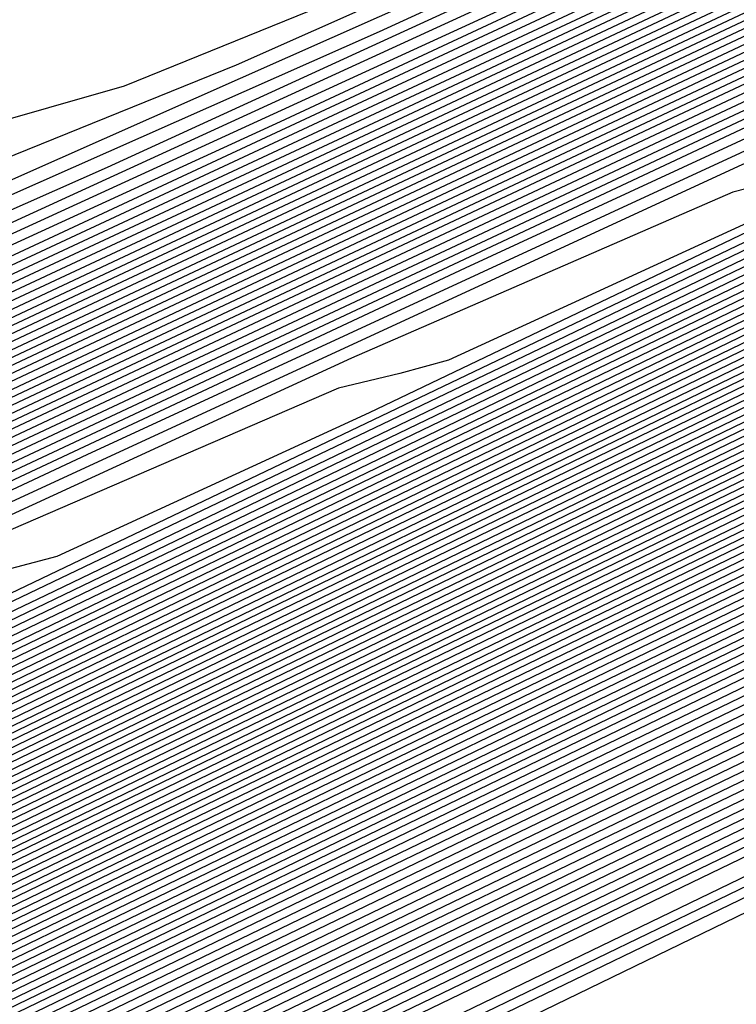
# Model space of a CAD drawing. Extents: x 3249832 to 3255657, y 13789405 to 13793316.
# Tile 137 of 256: x 3255346.33 to 3255348, y 13790169.53 to 13790171.81. Entities that reach past the tile are written whole.
import ezdxf

# ---------------------------------------------------------------- set-up
doc = ezdxf.new("R2010")
doc.units = 0
doc.header["$LTSCALE"] = 100
doc.header["$MEASUREMENT"] = 0
for name, color, linetype in [('GRATIO_CON', 10, 'CONTINUOUS'), ('GRATIO_ICON', 7, 'CONTINUOUS'), ('TARGETS_EAST', 7, 'CONTINUOUS')]:
    doc.layers.add(name, color=color, linetype=linetype)

# ---------------------------------------------------------------- blocks, each defined once
blk = doc.blocks.new('Gratio_032316_contours')
at = {"layer": 'GRATIO_CON', "color": 5, "linetype": 'Continuous', "flags": 128}
for points in [[(3255363.3626, 13790177.2744), (3255362.8508, 13790177.0238), (3255359.2644, 13790175.2916), (3255349.5288, 13790170.5964), (3255332.0737, 13790162.1815), (3255311.3462, 13790152.1899), (3255293.2974, 13790143.4894)], [(3255363.3534, 13790177.2943), (3255362.865, 13790177.0543), (3255359.4421, 13790175.4004), (3255350.1499, 13790170.9185), (3255333.493, 13790162.8881), (3255313.7321, 13790153.3624), (3255296.5669, 13790145.0881)], [(3255363.3442, 13790177.3141), (3255362.8793, 13790177.0848), (3255359.6198, 13790175.5091), (3255350.771, 13790171.2405), (3255334.8977, 13790163.5876), (3255316.0013, 13790154.4785), (3255299.4426, 13790146.4963)], [(3255363.3351, 13790177.334), (3255362.8936, 13790177.1153), (3255359.7975, 13790175.6178), (3255351.3922, 13790171.5625), (3255336.3024, 13790164.2871), (3255318.2705, 13790155.5945), (3255302.3184, 13790147.9045)], [(3255363.3168, 13790177.3737), (3255362.9221, 13790177.1764), (3255360.1529, 13790175.8353), (3255352.6344, 13790172.2066), (3255339.1118, 13790165.686), (3255322.809, 13790157.8266), (3255308.0699, 13790150.7209), (3255298.2, 13790145.9612)], [(3255363.3076, 13790177.3935), (3255362.9364, 13790177.2069), (3255360.3306, 13790175.944), (3255353.2555, 13790172.5287), (3255340.5164, 13790166.3855), (3255325.0782, 13790158.9427), (3255310.9456, 13790152.1291), (3255301.1769, 13790147.4178)], [(3255363.2985, 13790177.4128), (3255362.9507, 13790177.237), (3255360.5083, 13790176.0525), (3255353.8766, 13790172.8506), (3255341.9211, 13790167.085), (3255327.3475, 13790160.0587), (3255313.8214, 13790153.5373), (3255304.1539, 13790148.8744)], [(3255363.2899, 13790177.4293), (3255362.9654, 13790177.2653), (3255360.6862, 13790176.16), (3255354.4979, 13790173.1721), (3255343.3258, 13790167.7843), (3255329.6167, 13790161.1747), (3255316.6971, 13790154.9455), (3255307.1308, 13790150.331), (3255300.4292, 13790147.096)], [(3255363.2728, 13790177.4624), (3255362.9947, 13790177.3218), (3255361.0421, 13790176.3749), (3255355.7403, 13790173.8151), (3255346.1353, 13790169.1829), (3255334.1552, 13790163.4068), (3255322.4486, 13790157.7619), (3255313.0847, 13790153.2443), (3255305.8138, 13790149.7339), (3255299.8068, 13790146.8314)], [(3255363.2642, 13790177.4789), (3255363.0094, 13790177.3501), (3255361.22, 13790176.4823), (3255356.3615, 13790174.1365), (3255347.54, 13790169.8823), (3255336.4244, 13790164.5228), (3255325.3244, 13790159.17), (3255316.0789, 13790154.7093), (3255308.6447, 13790151.1198), (3255302.5075, 13790148.1544)], [(3255363.2556, 13790177.4954), (3255363.024, 13790177.3784), (3255361.3979, 13790176.5898), (3255356.9827, 13790174.458), (3255348.9447, 13790170.5816), (3255338.6936, 13790165.6388), (3255328.2001, 13790160.5782), (3255319.0572, 13790156.1665), (3255311.3477, 13790152.4439), (3255304.7769, 13790149.269)], [(3255363.247, 13790177.5119), (3255363.0387, 13790177.4067), (3255361.5758, 13790176.6972), (3255357.6039, 13790174.7795), (3255350.3494, 13790171.2809), (3255340.9629, 13790166.7549), (3255331.0759, 13790161.9864), (3255322.0355, 13790157.6238), (3255314.0508, 13790153.7681), (3255307.0464, 13790150.3836), (3255300.985, 13790147.4531)], [(3255363.2298, 13790177.545), (3255363.068, 13790177.4632), (3255361.9317, 13790176.9121), (3255358.8464, 13790175.4225), (3255353.1588, 13790172.6795), (3255345.5013, 13790168.9869), (3255336.8274, 13790164.8028), (3255327.9921, 13790160.5384), (3255319.457, 13790156.4164), (3255311.5852, 13790152.6127), (3255304.7086, 13790149.288)], [(3255363.2212, 13790177.5615), (3255363.0827, 13790177.4915), (3255362.1096, 13790177.0196), (3255359.4676, 13790175.744), (3255354.5636, 13790173.3789), (3255347.7706, 13790170.103), (3255339.7031, 13790166.211), (3255330.9703, 13790161.9956), (3255322.16, 13790157.7405), (3255313.8547, 13790153.7272), (3255306.5704, 13790150.2055), (3255300.5587, 13790147.2978)], [(3255363.2126, 13790177.578), (3255363.0973, 13790177.5198), (3255362.2875, 13790177.127), (3255360.0888, 13790176.0654), (3255355.9683, 13790174.0782), (3255350.0398, 13790171.219), (3255342.5789, 13790167.6192), (3255333.9486, 13790163.4529), (3255324.8631, 13790159.0647), (3255316.1241, 13790154.8418), (3255308.4322, 13790151.123), (3255302.0841, 13790148.0526)], [(3255363.204, 13790177.5946), (3255363.112, 13790177.548), (3255362.4654, 13790177.2345), (3255360.71, 13790176.3869), (3255357.373, 13790174.7775), (3255352.309, 13790172.335), (3255345.4546, 13790169.0274), (3255336.9269, 13790164.9102), (3255327.5662, 13790160.3888), (3255318.3935, 13790155.9564), (3255310.294, 13790152.0405), (3255303.6095, 13790148.8074)], [(3255363.1868, 13790177.6276), (3255363.1413, 13790177.6046), (3255362.8213, 13790177.4494), (3255361.9524, 13790177.0299), (3255360.1824, 13790176.1761), (3255356.8475, 13790174.5671), (3255351.2061, 13790171.8438), (3255342.8835, 13790167.8247), (3255332.9724, 13790163.0371), (3255322.9324, 13790158.1855), (3255314.0176, 13790153.8755), (3255306.6603, 13790150.3169), (3255301.0871, 13790147.6207)], [(3255363.1782, 13790177.6441), (3255363.1559, 13790177.6329), (3255362.9992, 13790177.5568), (3255362.5736, 13790177.3514), (3255361.5871, 13790176.8755), (3255359.1167, 13790175.6831), (3255354.0819, 13790173.252), (3255345.8618, 13790169.282), (3255335.6754, 13790164.3612), (3255325.2018, 13790159.3001), (3255315.8794, 13790154.793), (3255308.1857, 13790151.0717), (3255302.3577, 13790148.2522)], [(3255363.1697, 13790177.6606), (3255350.6237, 13790171.6008), (3255338.5563, 13790165.7713), (3255327.446, 13790160.4025), (3255317.7338, 13790155.7069), (3255309.7102, 13790151.826), (3255303.6283, 13790148.8837)], [(3255363.1622, 13790177.6756), (3255351.3249, 13790171.958), (3255339.8464, 13790166.4129), (3255329.0857, 13790161.2128), (3255319.4089, 13790156.5342), (3255311.2122, 13790152.5695), (3255304.8988, 13790149.5152)], [(3255363.1472, 13790177.7055), (3255352.7271, 13790172.6724), (3255342.4265, 13790167.6962), (3255332.3649, 13790162.8336), (3255322.7593, 13790158.1889), (3255314.2163, 13790154.0566), (3255307.4399, 13790150.7782), (3255302.9144, 13790148.5902)], [(3255363.1398, 13790177.7205), (3255353.4282, 13790173.0296), (3255343.7165, 13790168.3378), (3255334.0045, 13790163.6439), (3255324.4345, 13790159.0163), (3255315.7184, 13790154.8001), (3255308.7105, 13790151.4097), (3255304.0166, 13790149.1402)], [(3255363.1323, 13790177.7354), (3255354.1293, 13790173.3869), (3255345.0066, 13790168.9794), (3255335.6442, 13790164.4543), (3255326.1097, 13790159.8437), (3255317.2205, 13790155.5436), (3255309.9811, 13790152.0412), (3255305.1188, 13790149.6902)], [(3255363.1248, 13790177.7504), (3255354.8304, 13790173.7441), (3255346.2966, 13790169.6211), (3255337.2838, 13790165.2647), (3255327.7849, 13790160.671), (3255318.7225, 13790156.2871), (3255311.2516, 13790152.6727), (3255306.221, 13790150.2403), (3255303.2552, 13790148.8134)], [(3255363.1098, 13790177.7803), (3255356.2327, 13790174.4585), (3255348.8767, 13790170.9043), (3255340.5631, 13790166.8854), (3255331.1353, 13790162.3257), (3255321.7267, 13790157.7741), (3255313.7927, 13790153.9356), (3255308.4254, 13790151.3403), (3255305.2619, 13790149.8176)], [(3255363.1023, 13790177.7953), (3255356.9338, 13790174.8157), (3255350.1668, 13790171.546), (3255342.2027, 13790167.6958), (3255332.8105, 13790163.1531), (3255323.2287, 13790158.5176), (3255315.0633, 13790154.5671), (3255309.5276, 13790151.8904), (3255306.2652, 13790150.3197), (3255304.5271, 13790149.4986)], [(3255363.0949, 13790177.8103), (3255357.6349, 13790175.1729), (3255351.4568, 13790172.1876), (3255343.8423, 13790168.5062), (3255334.4857, 13790163.9805), (3255324.7308, 13790159.2611), (3255316.3339, 13790155.1986), (3255310.6298, 13790152.4404), (3255307.2685, 13790150.8219), (3255305.4785, 13790149.9753)], [(3255363.0874, 13790177.8253), (3255358.336, 13790175.5302), (3255352.7468, 13790172.8292), (3255345.4819, 13790169.3166), (3255336.1609, 13790164.8078), (3255326.2329, 13790160.0046), (3255317.6044, 13790155.8301), (3255311.732, 13790152.9904), (3255308.2718, 13790151.324), (3255306.43, 13790150.4521), (3255305.4986, 13790150.0381)], [(3255363.0724, 13790177.8552), (3255359.7383, 13790176.2446), (3255355.3269, 13790174.1125), (3255348.7612, 13790170.9373), (3255339.5113, 13790166.4625), (3255329.237, 13790161.4917), (3255320.1455, 13790157.0931), (3255313.9364, 13790154.0905), (3255310.2785, 13790152.3282), (3255308.3329, 13790151.4056), (3255307.3516, 13790150.9663), (3255306.9504, 13790150.8311), (3255306.8357, 13790150.8648), (3255306.709, 13790150.9242), (3255306.2521, 13790150.8346), (3255305.1418, 13790150.4136)], [(3255363.0649, 13790177.8702), (3255360.4394, 13790176.6018), (3255356.617, 13790174.7541), (3255350.4008, 13790171.7477), (3255341.1865, 13790167.2899), (3255330.7391, 13790162.2352), (3255321.4161, 13790157.7246), (3255315.0386, 13790154.6406), (3255311.2818, 13790152.8303), (3255309.2843, 13790151.8823), (3255308.2782, 13790151.4305), (3255307.8684, 13790151.2902), (3255307.7534, 13790151.3222), (3255307.6263, 13790151.3795), (3255307.1599, 13790151.2834), (3255306.0215, 13790150.8474), (3255304.0328, 13790149.9659)], [(3255363.0574, 13790177.8851), (3255361.1405, 13790176.959), (3255357.907, 13790175.3957), (3255352.0405, 13790172.558), (3255342.8617, 13790168.1173), (3255332.2411, 13790162.9787), (3255322.6867, 13790158.3561), (3255316.1408, 13790155.1906), (3255312.2851, 13790153.3324), (3255310.2358, 13790152.359), (3255309.2047, 13790151.8946), (3255308.7864, 13790151.7492), (3255308.6711, 13790151.7796), (3255308.5437, 13790151.8348), (3255308.0677, 13790151.7321), (3255306.9011, 13790151.2812), (3255304.8608, 13790150.3744)], [(3255363.05, 13790177.9001), (3255361.8416, 13790177.3162), (3255359.1971, 13790176.0374), (3255353.6801, 13790173.3684), (3255344.5369, 13790168.9446), (3255333.7432, 13790163.7222), (3255323.9572, 13790158.9876), (3255317.243, 13790155.7406), (3255313.2884, 13790153.8345), (3255311.1872, 13790152.8358), (3255310.1312, 13790152.3587), (3255309.7044, 13790152.2082), (3255309.5888, 13790152.237), (3255309.461, 13790152.2901), (3255308.9754, 13790152.1808), (3255307.7808, 13790151.715), (3255305.6888, 13790150.7829), (3255303.1621, 13790149.6128)], [(3255363.0357, 13790177.9293), (3255349.1365, 13790171.2039), (3255336.4664, 13790165.0734), (3255326.2544, 13790160.1326), (3255319.3751, 13790156.8057), (3255315.2861, 13790154.8344), (3255313.0901, 13790153.7893), (3255311.9842, 13790153.2869), (3255311.5403, 13790153.1263), (3255311.4242, 13790153.1519), (3255311.2957, 13790153.2007), (3255310.791, 13790153.0783), (3255309.5402, 13790152.5826), (3255307.3448, 13790151.5999), (3255304.6912, 13790150.3694)], [(3255363.0293, 13790177.9433), (3255349.5014, 13790171.3974), (3255337.1523, 13790165.4221), (3255327.1608, 13790160.5879), (3255320.3695, 13790157.3036), (3255316.2759, 13790155.33), (3255314.0416, 13790154.266), (3255312.9108, 13790153.751), (3255312.4583, 13790153.5853), (3255312.3419, 13790153.6093), (3255312.2131, 13790153.656), (3255311.6988, 13790153.527), (3255310.4199, 13790153.0164), (3255308.1727, 13790152.0084), (3255305.4558, 13790150.7477)], [(3255363.0228, 13790177.9572), (3255349.8663, 13790171.5909), (3255337.8383, 13790165.7708), (3255328.0673, 13790161.0433), (3255321.3638, 13790157.8014), (3255317.2657, 13790155.8255), (3255314.9931, 13790154.7428), (3255313.8373, 13790154.2151), (3255313.3763, 13790154.0443), (3255313.2596, 13790154.0668), (3255313.1304, 13790154.1113), (3255312.6066, 13790153.9757), (3255311.2996, 13790153.4502), (3255309.0007, 13790152.4169), (3255306.2204, 13790151.126), (3255303.6487, 13790149.9195)], [(3255363.0164, 13790177.9712), (3255362.7761, 13790177.8544), (3255361.0953, 13790177.0408), (3255356.5335, 13790174.8332), (3255348.3101, 13790170.854), (3255338.2839, 13790166.0028), (3255328.9737, 13790161.4984), (3255322.3581, 13790158.2992), (3255318.2556, 13790156.3211), (3255315.9445, 13790155.2195), (3255314.7638, 13790154.6793), (3255314.2943, 13790154.5033), (3255314.1773, 13790154.5242), (3255314.0478, 13790154.5666), (3255313.5144, 13790154.4244), (3255312.1793, 13790153.884), (3255309.8287, 13790152.8254), (3255306.9849, 13790151.5042), (3255304.3543, 13790150.27)], [(3255363.0035, 13790177.999), (3255362.7772, 13790177.8888), (3255361.1947, 13790177.1225), (3255356.9001, 13790175.044), (3255349.1521, 13790171.2948), (3255339.6697, 13790166.7067), (3255330.7865, 13790162.409), (3255324.3467, 13790159.2949), (3255320.2352, 13790157.3123), (3255317.8474, 13790156.173), (3255316.6168, 13790155.6075), (3255316.1303, 13790155.4214), (3255316.0128, 13790155.439), (3255315.8825, 13790155.4772), (3255315.33, 13790155.3219), (3255313.9387, 13790154.7516), (3255311.4847, 13790153.6424), (3255308.5141, 13790152.2608), (3255305.7656, 13790150.9711), (3255303.816, 13790150.0634)], [(3255362.9971, 13790178.013), (3255362.7777, 13790177.906), (3255361.2444, 13790177.1634), (3255357.0834, 13790175.1495), (3255349.5732, 13790171.5153), (3255340.3626, 13790167.0587), (3255331.693, 13790162.8643), (3255325.341, 13790159.7927), (3255321.2251, 13790157.8079), (3255318.7989, 13790156.6497), (3255317.5434, 13790156.0716), (3255317.0482, 13790155.8804), (3255316.9305, 13790155.8965), (3255316.7999, 13790155.9325), (3255316.2378, 13790155.7706), (3255314.8184, 13790155.1854), (3255312.3127, 13790154.0509), (3255309.2787, 13790152.6391), (3255306.4712, 13790151.3216), (3255304.4798, 13790150.3944)], [(3255362.9906, 13790178.0269), (3255362.7782, 13790177.9232), (3255361.2941, 13790177.2043), (3255357.2667, 13790175.2549), (3255349.9942, 13790171.7357), (3255341.0555, 13790167.4106), (3255332.5994, 13790163.3196), (3255326.3353, 13790160.2905), (3255322.2149, 13790158.3035), (3255319.7503, 13790157.1265), (3255318.4699, 13790156.5357), (3255317.9662, 13790156.3394), (3255317.8482, 13790156.3539), (3255317.7172, 13790156.3878), (3255317.1455, 13790156.2193), (3255315.698, 13790155.6192), (3255313.1406, 13790154.4594), (3255310.0433, 13790153.0174), (3255307.1769, 13790151.6721), (3255305.1437, 13790150.7253)], [(3255362.9842, 13790178.0409), (3255362.7788, 13790177.9404), (3255361.3439, 13790177.2452), (3255357.45, 13790175.3604), (3255350.4152, 13790171.9561), (3255341.7484, 13790167.7626), (3255333.5058, 13790163.7749), (3255327.3296, 13790160.7884), (3255323.2047, 13790158.799), (3255320.7018, 13790157.6032), (3255319.3964, 13790156.9998), (3255318.8842, 13790156.7984), (3255318.7659, 13790156.8113), (3255318.6346, 13790156.8431), (3255318.0533, 13790156.668), (3255316.5777, 13790156.053), (3255313.9686, 13790154.8679), (3255310.8078, 13790153.3957), (3255307.8825, 13790152.0227), (3255305.8076, 13790151.0562), (3255304.5095, 13790150.4882)], [(3255362.9713, 13790178.0688), (3255362.7799, 13790177.9748), (3255361.4433, 13790177.327), (3255357.8165, 13790175.5712), (3255351.2573, 13790172.397), (3255343.1342, 13790168.4665), (3255335.3187, 13790164.6855), (3255329.3183, 13790161.784), (3255325.1844, 13790159.7902), (3255322.6047, 13790158.5567), (3255321.2494, 13790157.9281), (3255320.7202, 13790157.7165), (3255320.6013, 13790157.7262), (3255320.4693, 13790157.7537), (3255319.8689, 13790157.5655), (3255318.3371, 13790156.9206), (3255315.6246, 13790155.6848), (3255312.337, 13790154.1523), (3255309.2938, 13790152.7237), (3255307.1354, 13790151.718), (3255305.7861, 13790151.1255), (3255304.9914, 13790150.8543)], [(3255362.9649, 13790178.0827), (3255362.7804, 13790177.992), (3255361.493, 13790177.3678), (3255357.9998, 13790175.6767), (3255351.6783, 13790172.6174), (3255343.8271, 13790168.8185), (3255336.2251, 13790165.1408), (3255330.3126, 13790162.2819), (3255326.1742, 13790160.2858), (3255323.5561, 13790159.0334), (3255322.1759, 13790158.3922), (3255321.6382, 13790158.1755), (3255321.519, 13790158.1836), (3255321.3866, 13790158.209), (3255320.7767, 13790158.0142), (3255319.2168, 13790157.3544), (3255316.4526, 13790156.0933), (3255313.1016, 13790154.5306), (3255309.9994, 13790153.0743), (3255307.7993, 13790152.049), (3255306.4244, 13790151.4442), (3255305.616, 13790151.1656), (3255305.1412, 13790151.12)], [(3255362.9585, 13790178.0966), (3255362.7809, 13790178.0092), (3255361.5427, 13790177.4087), (3255358.1831, 13790175.7821), (3255352.0993, 13790172.8378), (3255344.52, 13790169.1705), (3255337.1315, 13790165.5961), (3255331.3069, 13790162.7797), (3255327.1641, 13790160.7814), (3255324.5076, 13790159.5102), (3255323.1025, 13790158.8563), (3255322.5562, 13790158.6345), (3255322.4367, 13790158.641), (3255322.304, 13790158.6643), (3255321.6845, 13790158.4629), (3255320.0965, 13790157.7881), (3255317.2806, 13790156.5018), (3255313.8662, 13790154.9088), (3255310.7051, 13790153.4248), (3255308.4631, 13790152.3799), (3255307.0628, 13790151.7628), (3255306.2405, 13790151.4768), (3255305.7596, 13790151.4265), (3255305.491, 13790151.5219)], [(3255362.952, 13790178.1106), (3255362.7815, 13790178.0264), (3255361.5924, 13790177.4496), (3255358.3664, 13790175.8876), (3255352.5204, 13790173.0583), (3255345.2129, 13790169.5225), (3255338.038, 13790166.0514), (3255332.3012, 13790163.2775), (3255328.1539, 13790161.277), (3255325.4591, 13790159.9869)], [(3255362.9392, 13790178.1385), (3255362.7826, 13790178.0608), (3255361.6919, 13790177.5314), (3255358.733, 13790176.0984), (3255353.3624, 13790173.4991), (3255346.5987, 13790170.2264), (3255339.8508, 13790166.962), (3255334.2898, 13790164.2732), (3255330.1336, 13790162.2681), (3255327.362, 13790160.9404)], [(3255362.9327, 13790178.1524), (3255362.7831, 13790178.078), (3255361.7416, 13790177.5723), (3255358.9163, 13790176.2039), (3255353.7834, 13790173.7196), (3255347.2916, 13790170.5784), (3255340.7573, 13790167.4173), (3255335.2841, 13790164.771), (3255331.1234, 13790162.7637), (3255328.3134, 13790161.4172), (3255326.8085, 13790160.7127)], [(3255362.9263, 13790178.1663), (3255362.7836, 13790178.0952), (3255361.7913, 13790177.6131), (3255359.0996, 13790176.3093), (3255354.2045, 13790173.94), (3255347.9845, 13790170.9303), (3255341.6637, 13790167.8726), (3255336.2784, 13790165.2689), (3255332.1133, 13790163.2593), (3255329.2649, 13790161.8939), (3255327.7351, 13790161.1769)], [(3255362.9199, 13790178.1803), (3255362.7842, 13790178.1124), (3255361.841, 13790177.654), (3255359.2829, 13790176.4147), (3255354.6255, 13790174.1604), (3255348.6774, 13790171.2823), (3255342.5701, 13790168.3279), (3255337.2727, 13790165.7667), (3255333.1031, 13790163.7549), (3255330.2163, 13790162.3706), (3255328.6616, 13790161.641), (3255328.0641, 13790161.3887)], [(3255362.9063, 13790178.2064), (3255362.7848, 13790178.1456), (3255361.9402, 13790177.7351), (3255359.6494, 13790176.6253), (3255355.4675, 13790174.6012), (3255350.0632, 13790171.9862), (3255344.383, 13790169.2385), (3255339.2614, 13790166.7624), (3255335.0828, 13790164.7461), (3255332.1192, 13790163.3241), (3255330.5146, 13790162.5692), (3255329.9, 13790162.3067), (3255329.7784, 13790162.3004), (3255329.6428, 13790162.3067), (3255328.9468, 13790162.0527), (3255327.134, 13790161.2585)], [(3255362.8995, 13790178.2194), (3255362.7851, 13790178.1622), (3255361.9898, 13790177.7756), (3255359.8326, 13790176.7306), (3255355.8885, 13790174.8216), (3255350.7561, 13790172.3382), (3255345.2894, 13790169.6938), (3255340.2557, 13790167.2602), (3255336.0726, 13790165.2417), (3255333.0707, 13790163.8009), (3255331.4411, 13790163.0333), (3255330.818, 13790162.7658), (3255330.6961, 13790162.7578), (3255330.5602, 13790162.762), (3255329.8546, 13790162.5014), (3255328.0137, 13790161.6923)], [(3255362.8927, 13790178.2325), (3255362.7854, 13790178.1788), (3255362.0393, 13790177.8162), (3255360.0158, 13790176.8359), (3255356.3096, 13790175.042), (3255351.449, 13790172.6901), (3255346.1959, 13790170.1491), (3255341.25, 13790167.758), (3255337.0624, 13790165.7372), (3255334.0221, 13790164.2776), (3255332.3677, 13790163.4974), (3255331.736, 13790163.2248), (3255331.6138, 13790163.2153), (3255331.4775, 13790163.2173), (3255330.7624, 13790162.9501), (3255328.8934, 13790162.1261), (3255325.5604, 13790160.5868)], [(3255362.8859, 13790178.2455), (3255362.7857, 13790178.1953), (3255362.0889, 13790177.8567), (3255360.1991, 13790176.9412), (3255356.7306, 13790175.2624), (3255352.1418, 13790173.0421), (3255347.1023, 13790170.6044), (3255342.2443, 13790168.2559), (3255338.0523, 13790166.2328), (3255334.9736, 13790164.7544), (3255333.2942, 13790163.9615), (3255332.654, 13790163.6838), (3255332.5316, 13790163.6727), (3255332.3949, 13790163.6726), (3255331.6701, 13790163.3989), (3255329.7731, 13790162.5599), (3255326.3884, 13790160.9952)], [(3255362.8724, 13790178.2716), (3255362.7863, 13790178.2285), (3255362.1881, 13790177.9378), (3255360.5655, 13790177.1518), (3255357.5726, 13790175.7031), (3255353.5276, 13790173.746), (3255348.9152, 13790171.5151), (3255344.2329, 13790169.2515), (3255340.0319, 13790167.224), (3255336.8765, 13790165.7078), (3255335.1472, 13790164.8898), (3255334.49, 13790164.6018), (3255334.367, 13790164.5876), (3255334.2296, 13790164.5832), (3255333.4857, 13790164.2963), (3255331.5325, 13790163.4275), (3255328.0443, 13790161.8122)], [(3255362.8656, 13790178.2846), (3255362.7866, 13790178.2451), (3255362.2377, 13790177.9784), (3255360.7488, 13790177.2571), (3255357.9936, 13790175.9235), (3255354.2205, 13790174.098), (3255349.8216, 13790171.9704), (3255345.2272, 13790169.7494), (3255341.0218, 13790167.7196), (3255337.828, 13790166.1846), (3255336.0737, 13790165.3539), (3255335.408, 13790165.0609), (3255335.2847, 13790165.045), (3255335.1469, 13790165.0385), (3255334.3935, 13790164.745), (3255332.4122, 13790163.8613), (3255328.8723, 13790162.2207), (3255324.5703, 13790160.2049)], [(3255362.8588, 13790178.2977), (3255362.7869, 13790178.2617), (3255362.2872, 13790178.0189), (3255360.932, 13790177.3624), (3255358.4146, 13790176.1439), (3255354.9134, 13790174.45), (3255350.728, 13790172.4257), (3255346.2216, 13790170.2472), (3255342.0116, 13790168.2152), (3255338.7794, 13790166.6613), (3255337.0003, 13790165.818), (3255336.3259, 13790165.5199), (3255336.2024, 13790165.5024), (3255336.0643, 13790165.4938), (3255335.3013, 13790165.1937), (3255333.2918, 13790164.2951), (3255329.7003, 13790162.6292), (3255325.3348, 13790160.5832)], [(3255362.852, 13790178.3107), (3255362.7872, 13790178.2783), (3255362.3368, 13790178.0594), (3255361.1152, 13790177.4676), (3255358.8356, 13790176.3643), (3255355.6063, 13790174.8019), (3255351.6345, 13790172.881), (3255347.2159, 13790170.745), (3255343.0015, 13790168.7108), (3255339.7309, 13790167.1381), (3255337.9268, 13790166.2821), (3255337.2439, 13790165.9789), (3255337.1201, 13790165.9598), (3255336.9816, 13790165.9491), (3255336.2091, 13790165.6425), (3255334.1715, 13790164.7289), (3255330.5283, 13790163.0377), (3255326.0994, 13790160.9615)], [(3255362.8384, 13790178.3368), (3255362.7878, 13790178.3115), (3255362.436, 13790178.1405), (3255361.4817, 13790177.6782), (3255359.6777, 13790176.8051), (3255356.9921, 13790175.5058), (3255353.4473, 13790173.7916), (3255349.2045, 13790171.7407), (3255344.9811, 13790169.7019), (3255341.6338, 13790168.0916), (3255339.7798, 13790167.2103), (3255339.0799, 13790166.897), (3255338.9555, 13790166.8747), (3255338.8164, 13790166.8597), (3255338.0247, 13790166.5399), (3255335.9309, 13790165.5964), (3255332.1843, 13790163.8547), (3255327.6286, 13790161.718)], [(3255362.8317, 13790178.3499), (3255362.7881, 13790178.3281), (3255362.4856, 13790178.1811), (3255361.6649, 13790177.7835), (3255360.0987, 13790177.0254), (3255357.685, 13790175.8578), (3255354.3537, 13790174.2469), (3255350.1988, 13790172.2385), (3255345.971, 13790170.1975), (3255342.5852, 13790168.5683), (3255340.7063, 13790167.6744), (3255339.9979, 13790167.356), (3255339.8732, 13790167.3321), (3255339.7337, 13790167.315), (3255338.9325, 13790166.9886), (3255336.8106, 13790166.0302), (3255333.0122, 13790164.2632), (3255328.3932, 13790162.0963), (3255324.1122, 13790160.0848)], [(3255362.8249, 13790178.3629), (3255362.7884, 13790178.3447), (3255362.5352, 13790178.2216), (3255361.8482, 13790177.8888), (3255360.5197, 13790177.2458), (3255358.3779, 13790176.2098), (3255355.2602, 13790174.7022), (3255351.1931, 13790172.7363), (3255346.9608, 13790170.6931), (3255343.5367, 13790169.045), (3255341.6329, 13790168.1386), (3255340.9159, 13790167.815), (3255340.791, 13790167.7895), (3255340.6511, 13790167.7703), (3255339.8402, 13790167.4374), (3255337.6903, 13790166.464), (3255333.8402, 13790164.6717), (3255329.1577, 13790162.4746), (3255324.8178, 13790160.4353)], [(3255362.8181, 13790178.376), (3255362.7887, 13790178.3613), (3255362.5847, 13790178.2622), (3255362.0314, 13790177.9941), (3255360.9407, 13790177.4662), (3255359.0708, 13790176.5617), (3255356.1666, 13790175.1575), (3255352.1874, 13790173.2342), (3255347.9506, 13790171.1887), (3255344.4881, 13790169.5218), (3255342.5594, 13790168.6027), (3255341.8339, 13790168.274), (3255341.7087, 13790168.247), (3255341.5684, 13790168.2256), (3255340.748, 13790167.8861), (3255338.57, 13790166.8978), (3255334.6682, 13790165.0802), (3255329.9223, 13790162.8529), (3255325.5234, 13790160.7859)], [(3255362.8045, 13790178.4021), (3255361.9033, 13790177.9658), (3255360.4718, 13790177.2733), (3255357.9795, 13790176.0682), (3255354.1761, 13790174.2299), (3255349.9303, 13790172.1799), (3255346.391, 13790170.4753), (3255344.4124, 13790169.5309), (3255343.6698, 13790169.1921), (3255343.5441, 13790169.1618), (3255343.4031, 13790169.1362), (3255342.5636, 13790168.7835), (3255340.3294, 13790167.7654), (3255336.3242, 13790165.8972), (3255331.4515, 13790163.6095), (3255326.9347, 13790161.4869)], [(3255362.7977, 13790178.4151), (3255356.8185, 13790175.525), (3255351.514, 13790172.9629), (3255347.559, 13790171.0568), (3255345.4031, 13790170.0261), (3255344.5958, 13790169.655), (3255344.4618, 13790169.6192), (3255344.3205, 13790169.5915), (3255343.4714, 13790169.2322), (3255341.2091, 13790168.1992), (3255337.1521, 13790166.3057), (3255332.2161, 13790163.9878), (3255327.6403, 13790161.8375)], [(3255362.7909, 13790178.4282), (3255357.1132, 13790175.6841), (3255352.0762, 13790173.2514), (3255348.3205, 13790171.4416), (3255346.2733, 13790170.4629), (3255345.5068, 13790170.1106), (3255345.3795, 13790170.0767), (3255345.2378, 13790170.0468), (3255344.3792, 13790169.681), (3255342.0887, 13790168.633), (3255337.9801, 13790166.7141), (3255332.9806, 13790164.3661), (3255328.346, 13790162.188), (3255325.0602, 13790160.6529)], [(3255362.784, 13790178.442), (3255357.4078, 13790175.8436), (3255352.6383, 13790173.5402), (3255349.0821, 13790171.8266), (3255347.1436, 13790170.8999), (3255346.4177, 13790170.5662), (3255346.2972, 13790170.5341), (3255346.1552, 13790170.5021), (3255345.287, 13790170.1297), (3255342.9684, 13790169.0668), (3255338.8081, 13790167.1226), (3255333.7452, 13790164.7444), (3255329.0516, 13790162.5385), (3255325.7241, 13790160.9838)], [(3255362.7701, 13790178.4698), (3255357.9969, 13790176.1629), (3255353.7624, 13790174.1179), (3255350.6051, 13790172.5964), (3255348.8841, 13790171.7737), (3255348.2396, 13790171.4775), (3255348.1326, 13790171.4489), (3255347.9899, 13790171.4127), (3255347.1025, 13790171.0271), (3255344.7278, 13790169.9344), (3255340.4641, 13790167.9396), (3255335.2744, 13790165.5009), (3255330.4629, 13790163.2396), (3255327.0519, 13790161.6457)], [(3255362.7632, 13790178.4837), (3255358.2915, 13790176.3225), (3255354.3245, 13790174.4067), (3255351.3666, 13790172.9814), (3255349.7543, 13790172.2106), (3255349.1506, 13790171.9331), (3255349.0503, 13790171.9064), (3255348.9072, 13790171.868), (3255348.0103, 13790171.4759), (3255345.6075, 13790170.3682), (3255341.2921, 13790168.3481), (3255336.039, 13790165.8792), (3255331.1685, 13790163.5901), (3255327.7158, 13790161.9766)], [(3255362.7562, 13790178.4976), (3255358.5861, 13790176.4822), (3255354.8865, 13790174.6955), (3255352.1282, 13790173.3663), (3255350.6245, 13790172.6475), (3255350.0615, 13790172.3887), (3255349.9681, 13790172.3638), (3255349.8246, 13790172.3233), (3255348.9181, 13790171.9246), (3255346.4872, 13790170.802), (3255342.12, 13790168.7566), (3255336.8035, 13790166.2575), (3255331.8742, 13790163.9406), (3255328.3796, 13790162.3075), (3255326.2125, 13790161.3222)], [(3255362.7492, 13790178.5115), (3255358.8807, 13790176.6418), (3255355.4486, 13790174.9843), (3255352.8897, 13790173.7512), (3255351.4948, 13790173.0844), (3255350.9725, 13790172.8444), (3255350.8858, 13790172.8212), (3255350.742, 13790172.7786), (3255349.8259, 13790172.3733), (3255347.3669, 13790171.2358), (3255342.948, 13790169.1651), (3255337.5681, 13790166.6358), (3255332.5798, 13790164.2911), (3255329.0435, 13790162.6384), (3255326.8508, 13790161.6408)], [(3255362.7353, 13790178.5393), (3255359.4698, 13790176.9611), (3255356.5728, 13790175.562), (3255354.4127, 13790174.5211), (3255353.2353, 13790173.9582), (3255352.7944, 13790173.7556), (3255352.7212, 13790173.7361), (3255352.5767, 13790173.6892), (3255351.6415, 13790173.2707), (3255349.1263, 13790172.1034), (3255344.604, 13790169.9821), (3255339.0973, 13790167.3924), (3255333.9911, 13790164.9922), (3255330.3713, 13790163.3003), (3255328.1274, 13790162.2781), (3255326.8499, 13790161.7478)], [(3255362.7284, 13790178.5533), (3255359.7644, 13790177.1207), (3255357.1348, 13790175.8508), (3255355.1742, 13790174.9061), (3255354.1055, 13790174.3952), (3255353.7053, 13790174.2112), (3255353.6389, 13790174.1935), (3255353.494, 13790174.1445), (3255352.5493, 13790173.7195), (3255350.006, 13790172.5371), (3255345.432, 13790170.3906), (3255339.8618, 13790167.7707), (3255334.6967, 13790165.3427), (3255331.0352, 13790163.6312), (3255328.7658, 13790162.5967), (3255327.4744, 13790162.0591)], [(3255362.7214, 13790178.5672), (3255360.0589, 13790177.2804), (3255357.6969, 13790176.1396), (3255355.9358, 13790175.291), (3255354.9758, 13790174.8321), (3255354.6163, 13790174.6668), (3255354.5566, 13790174.6509), (3255354.4114, 13790174.5998), (3255353.4571, 13790174.1682), (3255350.8856, 13790172.9709), (3255346.26, 13790170.7991), (3255340.6264, 13790168.149), (3255335.4023, 13790165.6933), (3255331.6991, 13790163.9621), (3255329.4041, 13790162.9154), (3255328.099, 13790162.3703), (3255327.4036, 13790162.1559)], [(3255362.7145, 13790178.5811), (3255360.3535, 13790177.44), (3255358.259, 13790176.4285), (3255356.6973, 13790175.6759), (3255355.846, 13790175.269), (3255355.5273, 13790175.1225), (3255355.4743, 13790175.1084), (3255355.3287, 13790175.0551), (3255354.3649, 13790174.6169), (3255351.7653, 13790173.4047), (3255347.0879, 13790171.2076), (3255341.391, 13790168.5272), (3255336.108, 13790166.0438), (3255332.3629, 13790164.293), (3255330.0424, 13790163.234), (3255328.7235, 13790162.6816), (3255328.022, 13790162.4624)], [(3255362.7006, 13790178.6089), (3255360.9427, 13790177.7593), (3255359.3831, 13790177.0061), (3255358.2203, 13790176.4458), (3255357.5865, 13790176.1428), (3255357.3492, 13790176.0337), (3255357.3097, 13790176.0232), (3255357.1634, 13790175.9657), (3255356.1804, 13790175.5144), (3255353.5247, 13790174.2723), (3255348.7439, 13790172.0246), (3255342.9202, 13790169.2838), (3255337.5193, 13790166.7448), (3255333.6907, 13790164.9549), (3255331.319, 13790163.8713), (3255329.9726, 13790163.3041), (3255329.2587, 13790163.0755), (3255328.942, 13790163.0582), (3255328.8259, 13790163.1372), (3255328.7162, 13790163.2059), (3255328.4267, 13790163.1916), (3255327.7734, 13790163.0298)], [(3255362.6936, 13790178.6228), (3255361.2372, 13790177.9189), (3255359.9452, 13790177.295), (3255358.9819, 13790176.8307), (3255358.4567, 13790176.5797), (3255358.2601, 13790176.4893), (3255358.2275, 13790176.4806), (3255358.0808, 13790176.421), (3255357.0882, 13790175.9631), (3255354.4044, 13790174.7061), (3255349.5719, 13790172.433), (3255343.6847, 13790169.6621), (3255338.2249, 13790167.0954), (3255334.3546, 13790165.2858), (3255331.9574, 13790164.19), (3255330.5971, 13790163.6153), (3255329.8771, 13790163.3821), (3255329.5591, 13790163.3618), (3255329.4442, 13790163.4389), (3255329.3355, 13790163.506), (3255329.0448, 13790163.4897), (3255328.3858, 13790163.3249), (3255327.3272, 13790163.0143)], [(3255362.6866, 13790178.6367), (3255361.5318, 13790178.0786), (3255360.5073, 13790177.5838), (3255359.7434, 13790177.2157), (3255359.327, 13790177.0166), (3255359.1711, 13790176.945), (3255359.1452, 13790176.9381), (3255358.9981, 13790176.8763), (3255357.996, 13790176.4118), (3255355.2841, 13790175.1399), (3255350.3999, 13790172.8415), (3255344.4493, 13790170.0404), (3255338.9305, 13790167.4459), (3255335.0185, 13790165.6167), (3255332.5957, 13790164.5086), (3255331.2216, 13790163.9266), (3255330.4955, 13790163.6886), (3255330.1763, 13790163.6654), (3255330.0624, 13790163.7405), (3255329.9549, 13790163.8061), (3255329.663, 13790163.7879), (3255328.9982, 13790163.6201), (3255327.9288, 13790163.3055)], [(3255362.6797, 13790178.6506), (3255361.8264, 13790178.2382), (3255361.0693, 13790177.8726), (3255360.5049, 13790177.6006), (3255360.1972, 13790177.4535), (3255360.082, 13790177.4006), (3255360.0629, 13790177.3955), (3255359.9155, 13790177.3316), (3255358.9038, 13790176.8605), (3255356.1638, 13790175.5737), (3255351.2279, 13790173.25), (3255345.2139, 13790170.4187), (3255339.6362, 13790167.7964), (3255335.6823, 13790165.9477), (3255333.234, 13790164.8273), (3255331.8461, 13790164.2378), (3255331.1139, 13790163.9952), (3255330.7934, 13790163.969), (3255330.6807, 13790164.0422), (3255330.5742, 13790164.1062), (3255330.2811, 13790164.086), (3255329.6106, 13790163.9153), (3255328.5305, 13790163.5966), (3255327.6432, 13790163.4098)], [(3255362.6658, 13790178.6785), (3255362.4155, 13790178.5575), (3255362.1935, 13790178.4503), (3255362.0279, 13790178.3705), (3255361.9377, 13790178.3274), (3255361.9039, 13790178.3118), (3255361.8983, 13790178.3103), (3255361.7502, 13790178.2422), (3255360.7194, 13790177.758), (3255357.9232, 13790176.4413), (3255352.8838, 13790174.067), (3255346.7431, 13790171.1753), (3255341.0474, 13790168.4975)], [(3255362.6589, 13790178.6923), (3255354.795, 13790174.9858), (3255347.5959, 13790171.5951), (3255341.7268, 13790168.8356)], [(3255362.6525, 13790178.7056), (3255362.5088, 13790178.6384), (3255361.5042, 13790178.1654), (3255358.7781, 13790176.8807), (3255353.8627, 13790174.5643), (3255347.8632, 13790171.739), (3255342.2776, 13790169.1132)], [(3255362.6461, 13790178.7189), (3255362.5064, 13790178.6541), (3255361.5311, 13790178.1953), (3255358.8848, 13790176.9486), (3255354.112, 13790174.6996), (3255348.2781, 13790171.9524), (3255342.8285, 13790169.3908)], [(3255362.6333, 13790178.7455), (3255362.5015, 13790178.6854), (3255361.5848, 13790178.2551), (3255359.0981, 13790177.0842), (3255354.6106, 13790174.97), (3255349.1081, 13790172.3792), (3255343.9303, 13790169.9459), (3255340.1383, 13790168.174)], [(3255362.6269, 13790178.7589), (3255362.4991, 13790178.7011), (3255361.6116, 13790178.285), (3255359.2047, 13790177.1521), (3255354.8599, 13790175.1053), (3255349.523, 13790172.5927), (3255344.4811, 13790170.2235), (3255340.7563, 13790168.4833)], [(3255362.6206, 13790178.7722), (3255362.4967, 13790178.7168), (3255361.6385, 13790178.3149), (3255359.3114, 13790177.2199), (3255355.1092, 13790175.2405), (3255349.938, 13790172.8061), (3255345.032, 13790170.5011), (3255341.3744, 13790168.7926)], [(3255362.6142, 13790178.7855), (3255362.4943, 13790178.7325), (3255361.6653, 13790178.3448), (3255359.4181, 13790177.2877), (3255355.3585, 13790175.3758), (3255350.3529, 13790173.0195), (3255345.5829, 13790170.7786), (3255341.9924, 13790169.1019)], [(3255362.6014, 13790178.8121), (3255362.4895, 13790178.7638), (3255361.719, 13790178.4046), (3255359.6314, 13790177.4234), (3255355.8571, 13790175.6463), (3255351.1829, 13790173.4464), (3255346.6846, 13790171.3338), (3255343.2285, 13790169.7205), (3255340.8413, 13790168.6262)], [(3255362.595, 13790178.8255), (3255362.4871, 13790178.7795), (3255361.7459, 13790178.4344), (3255359.738, 13790177.4912), (3255356.1064, 13790175.7815), (3255351.5978, 13790173.6598), (3255347.2355, 13790171.6114), (3255343.8465, 13790170.0298), (3255341.4739, 13790168.9422)], [(3255362.5886, 13790178.8388), (3255362.4847, 13790178.7952), (3255361.7727, 13790178.4643), (3255359.8447, 13790177.5591), (3255356.3557, 13790175.9168), (3255352.0128, 13790173.8733), (3255347.7864, 13790171.889), (3255344.4645, 13790170.3391), (3255342.1065, 13790169.2581)], [(3255362.5822, 13790178.8521), (3255362.4822, 13790178.8108), (3255361.7995, 13790178.4942), (3255359.9513, 13790177.6269), (3255356.6049, 13790176.052), (3255352.4278, 13790174.0867), (3255348.3373, 13790172.1665), (3255345.0825, 13790170.6484), (3255342.7391, 13790169.5741)], [(3255362.5694, 13790178.8787), (3255362.4774, 13790178.8422), (3255361.8532, 13790178.554), (3255360.1647, 13790177.7626), (3255357.1035, 13790176.3225), (3255353.2577, 13790174.5136), (3255349.439, 13790172.7217), (3255346.3186, 13790171.267), (3255344.0043, 13790170.206), (3255342.4631, 13790169.5289)], [(3255362.563, 13790178.8921), (3255362.475, 13790178.8579), (3255361.8801, 13790178.5839), (3255360.2713, 13790177.8304), (3255357.3528, 13790176.4578), (3255353.6727, 13790174.727), (3255349.9899, 13790172.9993), (3255346.9366, 13790171.5763), (3255344.6369, 13790170.5219), (3255343.0877, 13790169.8402), (3255342.2451, 13790169.5131)], [(3255362.5566, 13790178.9054), (3255362.4726, 13790178.8736), (3255361.9069, 13790178.6138), (3255360.378, 13790177.8983), (3255357.6021, 13790176.593), (3255354.0876, 13790174.9404), (3255350.5408, 13790173.2768), (3255347.5547, 13790171.8856), (3255345.2695, 13790170.8378), (3255343.7122, 13790170.1514), (3255342.8635, 13790169.8197)], [(3255362.5502, 13790178.9187), (3255362.4702, 13790178.8892), (3255361.9338, 13790178.6437), (3255360.4846, 13790177.9661), (3255357.8514, 13790176.7283), (3255354.5026, 13790175.1538), (3255351.0916, 13790173.5544), (3255348.1727, 13790172.1949), (3255345.9021, 13790171.1538), (3255344.3367, 13790170.4627), (3255343.4819, 13790170.1262), (3255343.136, 13790170.0408), (3255343.0459, 13790170.0754), (3255342.9612, 13790170.1077)], [(3255362.5368, 13790178.9463), (3255362.465, 13790178.9212), (3255361.9872, 13790178.7039), (3255360.6979, 13790178.1019), (3255358.35, 13790176.9988), (3255355.3325, 13790175.5807), (3255352.1934, 13790174.1096), (3255349.4087, 13790172.8136), (3255347.1672, 13790171.7857), (3255345.5858, 13790171.0852), (3255344.7187, 13790170.7393), (3255344.3703, 13790170.6479), (3255344.2824, 13790170.6787), (3255344.1999, 13790170.7078), (3255343.88, 13790170.6452), (3255343.0827, 13790170.4089), (3255341.7658, 13790170.0021)], [(3255362.529, 13790178.9621), (3255362.4615, 13790178.9386), (3255362.0135, 13790178.7347), (3255360.8043, 13790178.1702), (3255358.5992, 13790177.1342), (3255355.7475, 13790175.7942), (3255352.7443, 13790174.3872), (3255350.0268, 13790173.1229), (3255347.7998, 13790172.1016), (3255346.2103, 13790171.3964), (3255345.3371, 13790171.0459), (3255344.9874, 13790170.9515), (3255344.9007, 13790170.9804), (3255344.8193, 13790171.0079), (3255344.4981, 13790170.9433), (3255343.6951, 13790170.7041), (3255342.3674, 13790170.2933)], [(3255362.5211, 13790178.9778), (3255362.4581, 13790178.9559), (3255362.0398, 13790178.7656), (3255360.9107, 13790178.2384), (3255358.8484, 13790177.2695), (3255356.1624, 13790176.0076), (3255353.2952, 13790174.6647), (3255350.6448, 13790173.4322), (3255348.4324, 13790172.4176), (3255346.8348, 13790171.7076), (3255345.9555, 13790171.3524), (3255345.6046, 13790171.2551), (3255345.519, 13790171.282), (3255345.4386, 13790171.308), (3255345.1162, 13790171.2414), (3255344.3075, 13790170.9993), (3255342.969, 13790170.5845)], [(3255362.5132, 13790178.9936), (3255362.4547, 13790178.9732), (3255362.0661, 13790178.7964), (3255361.0171, 13790178.3067), (3255359.0976, 13790177.4049), (3255356.5774, 13790176.221), (3255353.846, 13790174.9423), (3255351.2628, 13790173.7415), (3255349.065, 13790172.7335), (3255347.4593, 13790172.0189), (3255346.5739, 13790171.659), (3255346.2217, 13790171.5587), (3255346.1372, 13790171.5837), (3255346.058, 13790171.608), (3255345.7344, 13790171.5396), (3255344.9198, 13790171.2944), (3255343.5706, 13790170.8756), (3255342.4538, 13790170.6334)]]:
    blk.add_lwpolyline(points, dxfattribs=at)
at = {"layer": 'GRATIO_CON', "color": 1, "linetype": 'Continuous', "flags": 128}
for points in [[(3255363.3809, 13790177.2347), (3255362.8417, 13790176.9722), (3255359.0647, 13790175.1492), (3255348.812, 13790170.2056), (3255330.451, 13790161.3481), (3255308.7688, 13790150.8518), (3255290.1579, 13790141.759), (3255279.4333, 13790136.3706), (3255275.1019, 13790134.0226), (3255274.0936, 13790133.3098), (3255273.835, 13790133.05), (3255273.7395, 13790132.9539), (3255273.7177, 13790132.9553), (3255273.6967, 13790132.9953), (3255273.6714, 13790133.0437), (3255273.6534, 13790133.0777), (3255273.6351, 13790133.0727), (3255273.5327, 13790132.9977), (3255273.2428, 13790132.8201), (3255272.6983, 13790132.5174), (3255271.9753, 13790132.1075), (3255271.1855, 13790131.6184)], [(3255363.39, 13790177.2149), (3255362.9771, 13790177.0138), (3255360.0847, 13790175.6178), (3255352.2331, 13790171.832), (3255338.1695, 13790165.0464), (3255321.5473, 13790156.9914), (3255307.2465, 13790149.9823), (3255298.9474, 13790145.7734)], [(3255363.3992, 13790177.1951), (3255363.1126, 13790177.0555), (3255361.1046, 13790176.0864), (3255355.6542, 13790173.4583), (3255345.8914, 13790168.7478), (3255334.3524, 13790163.1561), (3255324.425, 13790158.2905), (3255318.6638, 13790155.3687), (3255316.2922, 13790154.0503), (3255315.7007, 13790153.6055), (3255315.3284, 13790153.314), (3255313.8097, 13790152.4936), (3255309.8273, 13790150.4717), (3255302.7047, 13790146.8918)], [(3255363.4084, 13790177.1752), (3255363.248, 13790177.0971), (3255362.1246, 13790176.5549), (3255359.0752, 13790175.0846), (3255353.6132, 13790172.4492), (3255347.1575, 13790169.3208), (3255341.6034, 13790166.5986), (3255338.3802, 13790164.964), (3255337.0533, 13790164.2264), (3255336.7224, 13790163.9775), (3255336.3153, 13790163.7151), (3255334.0738, 13790162.5607), (3255328.0678, 13790159.542), (3255317.3231, 13790154.1595), (3255304.6868, 13790147.8052)]]:
    blk.add_lwpolyline(points, dxfattribs=at)
at = {"layer": 'GRATIO_ICON', "color": 7, "linetype": 'Continuous', "flags": 128}
for points in [[(3255363.3259, 13790177.3538), (3255362.9079, 13790177.1458), (3255359.9752, 13790175.7265), (3255352.0133, 13790171.8846), (3255337.7071, 13790164.9865), (3255320.5398, 13790156.7106), (3255305.1941, 13790149.3127)], [(3255363.2814, 13790177.4459), (3255362.9801, 13790177.2936), (3255360.8642, 13790176.2674), (3255355.1191, 13790173.4936), (3255344.7306, 13790168.4836), (3255331.8859, 13790162.2908), (3255319.5729, 13790156.3537), (3255310.1077, 13790151.7876), (3255303.1215, 13790148.4149)], [(3255363.2384, 13790177.5285), (3255363.0533, 13790177.4349), (3255361.7538, 13790176.8047), (3255358.2251, 13790175.101), (3255351.7541, 13790171.9802), (3255343.2321, 13790167.8709), (3255333.9516, 13790163.3946), (3255325.0138, 13790159.0811), (3255316.7539, 13790155.0922), (3255309.3158, 13790151.4981), (3255302.8468, 13790148.3706)], [(3255363.1954, 13790177.6111), (3255363.1266, 13790177.5763), (3255362.6434, 13790177.3419), (3255361.3312, 13790176.7084), (3255358.7777, 13790175.4768), (3255354.5783, 13790173.451), (3255348.3304, 13790170.4356), (3255339.9052, 13790166.3674), (3255330.2693, 13790161.713), (3255320.6629, 13790157.0709), (3255312.1558, 13790152.958), (3255305.1349, 13790149.5622)], [(3255363.1547, 13790177.6905), (3255352.026, 13790172.3152), (3255341.1364, 13790167.0545), (3255330.7253, 13790162.0232), (3255321.0841, 13790157.3616), (3255312.7143, 13790153.3131), (3255306.1694, 13790150.1467), (3255301.8122, 13790148.0401)], [(3255363.1173, 13790177.7654), (3255355.5316, 13790174.1013), (3255347.5867, 13790170.2627), (3255338.9234, 13790166.0751), (3255329.4601, 13790161.4984), (3255320.2246, 13790157.0306), (3255312.5222, 13790153.3042), (3255307.3232, 13790150.7903), (3255304.2585, 13790149.3155)], [(3255363.0799, 13790177.8402), (3255359.0372, 13790175.8874), (3255354.0369, 13790173.4708), (3255347.1216, 13790170.1269), (3255337.8361, 13790165.6352), (3255327.7349, 13790160.7481), (3255318.875, 13790156.4616), (3255312.8342, 13790153.5405), (3255309.2752, 13790151.8261), (3255307.3814, 13790150.9288), (3255306.4251, 13790150.5022), (3255306.0324, 13790150.3721), (3255305.9179, 13790150.4073), (3255305.7916, 13790150.4689), (3255305.3443, 13790150.3859)], [(3255363.0425, 13790177.9151), (3255348.7719, 13790171.0102), (3255335.7806, 13790164.7245), (3255325.348, 13790159.6771), (3255318.3808, 13790156.3079), (3255314.2962, 13790154.3388), (3255312.1387, 13790153.3125), (3255311.0577, 13790152.8228), (3255310.6223, 13790152.6672), (3255310.5065, 13790152.6945), (3255310.3784, 13790152.7454), (3255309.8832, 13790152.6295), (3255308.6605, 13790152.1488), (3255306.5168, 13790151.1914), (3255303.9266, 13790149.9911)], [(3255363.01, 13790177.9851), (3255362.7766, 13790177.8716), (3255361.145, 13790177.0817), (3255356.7168, 13790174.9386), (3255348.7311, 13790171.0744), (3255338.9768, 13790166.3547), (3255329.8801, 13790161.9537), (3255323.3524, 13790158.7971), (3255319.2454, 13790156.8167), (3255316.896, 13790155.6962), (3255315.6903, 13790155.1434), (3255315.2123, 13790154.9624), (3255315.0951, 13790154.9816), (3255314.9652, 13790155.0219), (3255314.4222, 13790154.8731), (3255313.059, 13790154.3178), (3255310.6567, 13790153.2339), (3255307.7495, 13790151.8825), (3255305.06, 13790150.6206)], [(3255362.9778, 13790178.0548), (3255362.7793, 13790177.9576), (3255361.3936, 13790177.2861), (3255357.6332, 13790175.4658), (3255350.8362, 13790172.1766), (3255342.4413, 13790168.1146), (3255334.4123, 13790164.2302), (3255328.3239, 13790161.2862), (3255324.1946, 13790159.2946), (3255321.6532, 13790158.08), (3255320.3229, 13790157.4639), (3255319.8022, 13790157.2575), (3255319.6836, 13790157.2687), (3255319.5519, 13790157.2984), (3255318.9611, 13790157.1168), (3255317.4574, 13790156.4868), (3255314.7966, 13790155.2764), (3255311.5724, 13790153.774), (3255308.5882, 13790152.3732), (3255306.4715, 13790151.3871), (3255305.1478, 13790150.8069)], [(3255362.9456, 13790178.1245), (3255362.782, 13790178.0436), (3255361.6422, 13790177.4905), (3255358.5497, 13790175.993), (3255352.9414, 13790173.2787), (3255345.9058, 13790169.8744), (3255338.9444, 13790166.5067), (3255333.2955, 13790163.7754), (3255329.1438, 13790161.7726), (3255326.4105, 13790160.4637)], [(3255362.9131, 13790178.1933), (3255362.7845, 13790178.129), (3255361.8906, 13790177.6946), (3255359.4661, 13790176.52), (3255355.0465, 13790174.3808), (3255349.3703, 13790171.6343), (3255343.4766, 13790168.7832), (3255338.2671, 13790166.2645), (3255334.0929, 13790164.2505), (3255331.1678, 13790162.8474), (3255329.5881, 13790162.1051), (3255328.9821, 13790161.8477), (3255328.8607, 13790161.843), (3255328.7255, 13790161.8514), (3255328.039, 13790161.604)], [(3255362.8792, 13790178.2585), (3255362.786, 13790178.2119), (3255362.1385, 13790177.8973), (3255360.3823, 13790177.0465), (3255357.1516, 13790175.4827), (3255352.8347, 13790173.3941), (3255348.0087, 13790171.0597), (3255343.2386, 13790168.7537), (3255339.0421, 13790166.7284), (3255335.9251, 13790165.2311), (3255334.2207, 13790164.4256), (3255333.572, 13790164.1428), (3255333.4493, 13790164.1301), (3255333.3122, 13790164.1279), (3255332.5779, 13790163.8476), (3255330.6528, 13790162.9937), (3255327.2164, 13790161.4037)], [(3255362.8452, 13790178.3238), (3255362.7875, 13790178.2949), (3255362.3864, 13790178.1), (3255361.2985, 13790177.5729), (3255359.2566, 13790176.5847), (3255356.2992, 13790175.1539), (3255352.5409, 13790173.3363), (3255348.2102, 13790171.2429), (3255343.9913, 13790169.2063), (3255340.6823, 13790167.6148), (3255338.8533, 13790166.7462), (3255338.1619, 13790166.4379), (3255338.0378, 13790166.4173), (3255337.899, 13790166.4044), (3255337.1169, 13790166.0912), (3255335.0512, 13790165.1626), (3255331.3563, 13790163.4462), (3255326.864, 13790161.3398)], [(3255362.8113, 13790178.389), (3255362.789, 13790178.3779), (3255362.6343, 13790178.3027), (3255362.2146, 13790178.0994), (3255361.3617, 13790177.6866), (3255359.7637, 13790176.9137), (3255357.073, 13790175.6128), (3255353.1817, 13790173.732), (3255348.9405, 13790171.6843), (3255345.4396, 13790169.9985), (3255343.4859, 13790169.0668), (3255342.7518, 13790168.7331), (3255342.6264, 13790168.7044), (3255342.4858, 13790168.6809), (3255341.6558, 13790168.3348), (3255339.4497, 13790167.3316), (3255335.4962, 13790165.4887), (3255330.6869, 13790163.2312), (3255326.2291, 13790161.1364)], [(3255362.7771, 13790178.4559), (3255357.7024, 13790176.0033), (3255353.2003, 13790173.829), (3255349.8436, 13790172.2115), (3255348.0138, 13790171.3368), (3255347.3287, 13790171.0219), (3255347.2149, 13790170.9915), (3255347.0725, 13790170.9574), (3255346.1948, 13790170.5784), (3255343.8481, 13790169.5006), (3255339.6361, 13790167.5311), (3255334.5098, 13790165.1226), (3255329.7572, 13790162.889), (3255326.388, 13790161.3148)], [(3255362.7423, 13790178.5254), (3255359.1752, 13790176.8015), (3255356.0107, 13790175.2732), (3255353.6512, 13790174.1362), (3255352.365, 13790173.5213), (3255351.8834, 13790173.3), (3255351.8035, 13790173.2786), (3255351.6593, 13790173.2339), (3255350.7337, 13790172.822), (3255348.2466, 13790171.6696), (3255343.776, 13790169.5736), (3255338.3327, 13790167.0141), (3255333.2854, 13790164.6417), (3255329.7074, 13790162.9694), (3255327.4891, 13790161.9595)], [(3255362.7075, 13790178.595), (3255360.6481, 13790177.5997), (3255358.821, 13790176.7173), (3255357.4588, 13790176.0609), (3255356.7162, 13790175.7059), (3255356.4382, 13790175.5781), (3255356.392, 13790175.5658), (3255356.2461, 13790175.5104), (3255355.2726, 13790175.0656), (3255352.645, 13790173.8385), (3255347.9159, 13790171.6161), (3255342.1556, 13790168.9055), (3255336.8136, 13790166.3943), (3255333.0268, 13790164.624), (3255330.6807, 13790163.5527), (3255329.348, 13790162.9928), (3255328.6403, 13790162.769), (3255328.3249, 13790162.7546), (3255328.2077, 13790162.8355), (3255328.0969, 13790162.9059), (3255327.8086, 13790162.8935)], [(3255362.6727, 13790178.6645), (3255362.1209, 13790178.3979), (3255361.6314, 13790178.1614), (3255361.2664, 13790177.9856), (3255361.0675, 13790177.8905), (3255360.993, 13790177.8562), (3255360.9806, 13790177.8529), (3255360.8328, 13790177.7869), (3255359.8116, 13790177.3092), (3255357.0435, 13790176.0075), (3255352.0558, 13790173.6585), (3255345.9785, 13790170.797), (3255340.3418, 13790168.147)], [(3255362.6397, 13790178.7322), (3255362.504, 13790178.6697), (3255361.5579, 13790178.2252), (3255358.9914, 13790177.0164), (3255354.3613, 13790174.8348), (3255348.6931, 13790172.1658), (3255343.3794, 13790169.6683), (3255339.5203, 13790167.8647)], [(3255362.6078, 13790178.7988), (3255362.4919, 13790178.7481), (3255361.6922, 13790178.3747), (3255359.5247, 13790177.3556), (3255355.6078, 13790175.511), (3255350.7679, 13790173.233), (3255346.1338, 13790171.0562), (3255342.6104, 13790169.4112)], [(3255362.5758, 13790178.8654), (3255362.4798, 13790178.8265), (3255361.8264, 13790178.5241), (3255360.058, 13790177.6948), (3255356.8542, 13790176.1873), (3255352.8427, 13790174.3001), (3255348.8881, 13790172.4441), (3255345.7006, 13790170.9577), (3255343.3717, 13790169.89), (3255341.8386, 13790169.2177)], [(3255362.5438, 13790178.932), (3255362.4678, 13790178.9049), (3255361.9606, 13790178.6736), (3255360.5913, 13790178.0339), (3255358.1007, 13790176.8635), (3255354.9175, 13790175.3673), (3255351.6425, 13790173.832), (3255348.7907, 13790172.5043), (3255346.5346, 13790171.4697), (3255344.9612, 13790170.7739), (3255344.1003, 13790170.4328), (3255343.7532, 13790170.3443), (3255343.6642, 13790170.377), (3255343.5806, 13790170.4077), (3255343.2618, 13790170.347), (3255342.4704, 13790170.1138)]]:
    blk.add_lwpolyline(points, dxfattribs=at)

msp = doc.modelspace()

# ---------------------------------------------------------------- block references
at = {"layer": 'TARGETS_EAST'}
msp.add_blockref('Gratio_032316_contours', (0, 0), dxfattribs=at)

doc.saveas('drawing.dxf')
